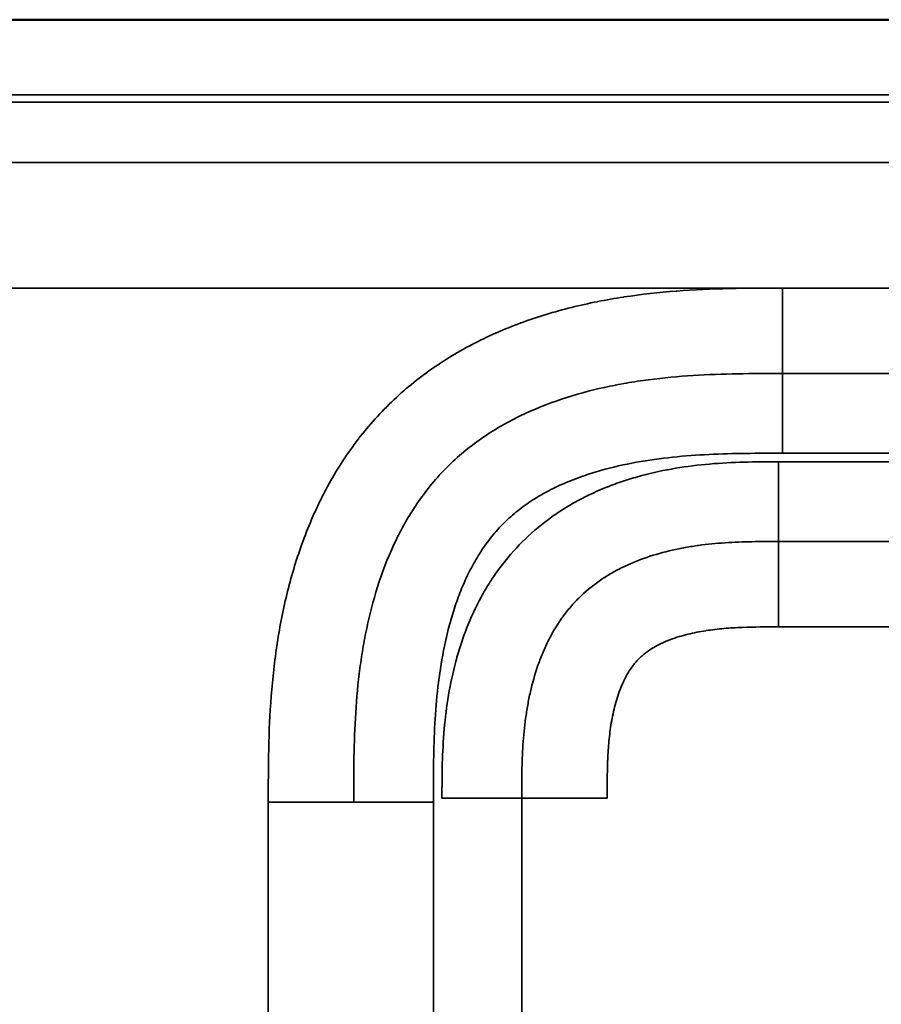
# Model space of a CAD drawing. Header units: millimetres. Extents: x -3206 to 231, y -73 to 1819.
# Tile 25 of 58: x -2873 to -2735, y 1661 to 1818. Entities that reach past the tile are written whole.
import ezdxf

# ---------------------------------------------------------------- set-up
doc = ezdxf.new("R2010")
doc.units = ezdxf.units.MM
doc.layers.add('Visible (ANSI)', color=7, linetype='Continuous', lineweight=50)
doc.layers.add('Visible Narrow (ANSI)', color=7, linetype='Continuous', lineweight=35)

msp = doc.modelspace()

# ---------------------------------------------------------------- linework, layer by layer
at = {"layer": 'Visible (ANSI)'}
for points, knots in [([(-3205.845, 1768.15), (-3205.845, 1768.161), (-3205.845, 1768.173), (-3205.845, 1768.184), (-3205.845, 1768.624), (-3205.845, 1769.063), (-3205.844, 1769.501), (-3205.843, 1770.403), (-3205.839, 1771.303), (-3205.829, 1772.205), (-3205.824, 1772.669), (-3205.818, 1773.135), (-3205.809, 1773.601), (-3205.8, 1774.077), (-3205.788, 1774.555), (-3205.774, 1775.031), (-3205.759, 1775.499), (-3205.743, 1775.965), (-3205.723, 1776.43), (-3205.701, 1776.941), (-3205.675, 1777.451), (-3205.645, 1777.962), (-3205.594, 1778.83), (-3205.531, 1779.7), (-3205.454, 1780.567), (-3205.441, 1780.706), (-3205.428, 1780.846), (-3205.415, 1780.985), (-3205.317, 1782.022), (-3205.198, 1783.054), (-3205.054, 1784.082), (-3205.027, 1784.28), (-3204.998, 1784.477), (-3204.969, 1784.674), (-3204.767, 1786.036), (-3204.522, 1787.39), (-3204.225, 1788.735), (-3204.095, 1789.323), (-3203.955, 1789.908), (-3203.805, 1790.492), (-3203.612, 1791.244), (-3203.401, 1791.996), (-3203.171, 1792.741), (-3203.058, 1793.105), (-3202.941, 1793.468), (-3202.82, 1793.828), (-3202.432, 1794.983), (-3201.999, 1796.114), (-3201.514, 1797.224), (-3201.05, 1798.283), (-3200.539, 1799.325), (-3199.975, 1800.338), (-3199.911, 1800.453), (-3199.847, 1800.568), (-3199.781, 1800.682), (-3199.505, 1801.166), (-3199.216, 1801.644), (-3198.914, 1802.116), (-3198.848, 1802.219), (-3198.781, 1802.322), (-3198.713, 1802.425), (-3198.4, 1802.902), (-3198.073, 1803.372), (-3197.736, 1803.829), (-3197.655, 1803.939), (-3197.573, 1804.049), (-3197.49, 1804.158), (-3196.738, 1805.148), (-3195.933, 1806.085), (-3195.07, 1806.967), (-3194.918, 1807.122), (-3194.765, 1807.275), (-3194.609, 1807.427), (-3193.778, 1808.239), (-3192.909, 1808.99), (-3191.984, 1809.701), (-3191.749, 1809.882), (-3191.511, 1810.059), (-3191.27, 1810.234), (-3190.948, 1810.467), (-3190.622, 1810.693), (-3190.293, 1810.912), (-3190.041, 1811.081), (-3189.787, 1811.245), (-3189.53, 1811.406), (-3189.203, 1811.611), (-3188.873, 1811.81), (-3188.539, 1812.003), (-3188.292, 1812.146), (-3188.043, 1812.286), (-3187.793, 1812.423), (-3186.675, 1813.034), (-3185.522, 1813.583), (-3184.346, 1814.076), (-3183.251, 1814.534), (-3182.137, 1814.943), (-3180.997, 1815.311), (-3180.984, 1815.316), (-3180.971, 1815.32), (-3180.958, 1815.324), (-3179.86, 1815.678), (-3178.755, 1815.988), (-3177.646, 1816.26), (-3176.101, 1816.64), (-3174.544, 1816.948), (-3172.978, 1817.196), (-3172.418, 1817.285), (-3171.857, 1817.366), (-3171.294, 1817.441), (-3170.277, 1817.575), (-3169.255, 1817.687), (-3168.228, 1817.779), (-3167.233, 1817.868), (-3166.233, 1817.937), (-3165.234, 1817.991), (-3165.086, 1817.999), (-3164.939, 1818.007), (-3164.792, 1818.014), (-3163.97, 1818.055), (-3163.15, 1818.085), (-3162.326, 1818.108), (-3161.853, 1818.121), (-3161.379, 1818.131), (-3160.907, 1818.139), (-3160.824, 1818.14), (-3160.742, 1818.141), (-3160.659, 1818.143), (-3160.28, 1818.148), (-3159.901, 1818.153), (-3159.521, 1818.156), (-3158.626, 1818.165), (-3157.731, 1818.167), (-3156.836, 1818.168), (-3156.732, 1818.168), (-3156.628, 1818.168), (-3156.525, 1818.169), (-3156.191, 1818.169), (-3155.859, 1818.169), (-3155.529, 1818.169), (-3153.127, 1818.169), (-3150.679, 1818.169), (-3148.256, 1818.169), (-3100.079, 1818.169), (-3051.901, 1818.169), (-3003.723, 1818.169), (-2969.502, 1818.169), (-2935.268, 1818.169), (-2900.912, 1818.169), (-2872.807, 1818.169), (-2844.644, 1818.169), (-2816.43, 1818.169), (-2816.322, 1818.169), (-2816.214, 1818.169), (-2816.107, 1818.169), (-2815.322, 1818.169), (-2814.557, 1818.169), (-2813.784, 1818.169), (-2604.299, 1818.169), (-2392.037, 1818.169), (-2180.845, 1818.169)], [1.6257576, 1.6257576, 1.6257576, 1.6257576, 1.6257915, 1.6257915, 1.6257915, 1.6271122, 1.6271122, 1.6271122, 1.6298301, 1.6298301, 1.6298301, 1.6312286, 1.6312286, 1.6312286, 1.6326545, 1.6326545, 1.6326545, 1.6340527, 1.6340527, 1.6340527, 1.6355881, 1.6355881, 1.6355881, 1.6382002, 1.6382002, 1.6382002, 1.6386212, 1.6386212, 1.6386212, 1.6417477, 1.6417477, 1.6417477, 1.6423477, 1.6423477, 1.6423477, 1.6464952, 1.6464952, 1.6464952, 1.6483073, 1.6483073, 1.6483073, 1.6506427, 1.6506427, 1.6506427, 1.6517835, 1.6517835, 1.6517835, 1.6554429, 1.6554429, 1.6554429, 1.6589377, 1.6589377, 1.6589377, 1.6593339, 1.6593339, 1.6593339, 1.6610115, 1.6610115, 1.6610115, 1.6613793, 1.6613793, 1.6613793, 1.6630853, 1.6630853, 1.6630853, 1.6634961, 1.6634961, 1.6634961, 1.6672328, 1.6672328, 1.6672328, 1.6678874, 1.6678874, 1.6678874, 1.6713803, 1.6713803, 1.6713803, 1.6722674, 1.6722674, 1.6722674, 1.673454, 1.673454, 1.673454, 1.6743643, 1.6743643, 1.6743643, 1.6755278, 1.6755278, 1.6755278, 1.6763892, 1.6763892, 1.6763892, 1.680239, 1.680239, 1.680239, 1.6838228, 1.6838228, 1.6838228, 1.6838642, 1.6838642, 1.6838642, 1.6873148, 1.6873148, 1.6873148, 1.6921178, 1.6921178, 1.6921178, 1.6938377, 1.6938377, 1.6938377, 1.6969512, 1.6969512, 1.6969512, 1.6999684, 1.6999684, 1.6999684, 1.7004129, 1.7004129, 1.7004129, 1.7028904, 1.7028904, 1.7028904, 1.7043119, 1.7043119, 1.7043119, 1.7045604, 1.7045604, 1.7045604, 1.7057018, 1.7057018, 1.7057018, 1.7083962, 1.7083962, 1.7083962, 1.7087079, 1.7087079, 1.7087079, 1.7097115, 1.7097115, 1.7097115, 1.7170029, 1.7170029, 1.7170029, 1.8620007, 1.8620007, 1.8620007, 1.9649933, 1.9649933, 1.9649933, 2.049246, 2.049246, 2.049246, 2.0495681, 2.0495681, 2.0495681, 2.0519119, 2.0519119, 2.0519119, 2.687521, 2.687521, 2.687521, 2.687521]), ([(-3205.845, 1768.15), (-3205.845, 1776.536), (-3205.59, 1785.161), (-3201.728, 1797.273), (-3199.773, 1801.294), (-3194.644, 1807.755), (-3191.507, 1810.349), (-3185.255, 1813.843), (-3182.189, 1815.026), (-3174.819, 1817.065), (-3170.405, 1817.672), (-3164.288, 1818.054), (-3162.565, 1818.112), (-3160.196, 1818.15), (-3159.55, 1818.157), (-3158.42, 1818.164), (-3157.936, 1818.166), (-3157.034, 1818.168), (-3156.618, 1818.169), (-3155.993, 1818.169), (-3155.784, 1818.169), (-3153.909, 1818.169), (-3152.243, 1818.169), (-3145.576, 1818.169), (-3140.576, 1818.169), (-3129.576, 1818.169), (-3123.576, 1818.169), (-3110.376, 1818.169), (-3103.176, 1818.169), (-3087.336, 1818.169), (-3078.696, 1818.169), (-3059.688, 1818.169), (-3049.32, 1818.169), (-3026.511, 1818.169), (-3014.069, 1818.169), (-2986.697, 1818.169), (-2971.767, 1818.169), (-2938.922, 1818.169), (-2921.006, 1818.169), (-2881.591, 1818.169), (-2860.092, 1818.169), (-2812.794, 1818.169), (-2786.995, 1818.169), (-2730.237, 1818.169), (-2699.279, 1818.169), (-2631.169, 1818.169), (-2594.019, 1818.169), (-2512.288, 1818.169), (-2467.708, 1818.169), (-2369.63, 1818.169), (-2316.134, 1818.169), (-2235.373, 1818.169), (-2208.109, 1818.169), (-2180.845, 1818.169)], [0, 0, 0, 0, 2.515612, 2.515612, 3.8139096, 3.8139096, 4.9903902, 4.9903902, 5.9623697, 5.9623697, 7.2843277, 7.2843277, 7.8012175, 7.8012175, 7.9949963, 7.9949963, 8.1403289, 8.1403289, 8.265329, 8.265329, 8.327829, 8.327829, 8.827829, 8.827829, 10.327829, 10.327829, 12.127829, 12.127829, 14.287829, 14.287829, 16.879829, 16.879829, 19.990229, 19.990229, 23.722709, 23.722709, 28.201685, 28.201685, 33.5764562, 33.5764562, 40.0261817, 40.0261817, 47.7658522, 47.7658522, 57.0534568, 57.0534568, 68.1985824, 68.1985824, 81.5727331, 81.5727331, 97.6217139, 97.6217139, 105.8009112, 105.8009112, 105.8009112, 105.8009112])]:
    msp.add_open_spline(points, degree=3, knots=knots, dxfattribs=at)
at = {"layer": 'Visible Narrow (ANSI)'}
for p, q in [((-2750.742, 1775.256), (-2960.948, 1775.256)), ((-2690.948, 1775.256), (-2750.742, 1775.256)), ((-2750.742, 1761.598), (-2750.742, 1775.254)), ((-2690.948, 1761.598), (-2750.742, 1761.598)), ((-2750.742, 1748.853), (-2750.742, 1761.598)), ((-2751.367, 1747.485), (-2751.367, 1734.74)), ((-2690.324, 1747.485), (-2751.367, 1747.485)), ((-2750.742, 1748.853), (-2690.948, 1748.853)), ((-2751.367, 1721.084), (-2751.367, 1734.74)), ((-2751.367, 1734.74), (-2690.324, 1734.74)), ((-2690.324, 1721.084), (-2751.367, 1721.084)), ((-2819.275, 1693.066), (-2832.93, 1693.066)), ((-2832.93, 933.272), (-2832.93, 1693.066)), ((-2806.529, 1693.066), (-2819.275, 1693.066)), ((-2806.529, 933.272), (-2806.529, 1693.066)), ((-2792.416, 1693.69), (-2805.161, 1693.69)), ((-2778.76, 1693.69), (-2792.416, 1693.69)), ((-2792.416, 932.647), (-2792.416, 1693.69))]:
    msp.add_line(p, q, dxfattribs=at)
for points, knots in [([(-2180.845, 1806.169), (-2286.99, 1806.169), (-2393.109, 1806.169), (-2499.04, 1806.169), (-2552.005, 1806.169), (-2604.923, 1806.169), (-2657.774, 1806.169), (-2684.199, 1806.169), (-2710.607, 1806.169), (-2736.996, 1806.169), (-2750.191, 1806.169), (-2763.38, 1806.169), (-2776.564, 1806.169), (-2783.157, 1806.169), (-2789.748, 1806.169), (-2796.337, 1806.169), (-2799.632, 1806.169), (-2802.926, 1806.169), (-2806.22, 1806.169), (-2807.867, 1806.169), (-2809.514, 1806.169), (-2811.161, 1806.169), (-2812.275, 1806.169), (-2813.389, 1806.169), (-2814.503, 1806.169), (-2815.036, 1806.169), (-2815.565, 1806.169), (-2816.107, 1806.169), (-2816.214, 1806.169), (-2816.322, 1806.169), (-2816.43, 1806.169), (-2816.862, 1806.169), (-2817.293, 1806.169), (-2817.724, 1806.169), (-2930.676, 1806.169), (-3043.229, 1806.169), (-3155.186, 1806.169), (-3155.3, 1806.169), (-3155.414, 1806.169), (-3155.529, 1806.169), (-3155.96, 1806.169), (-3156.391, 1806.169), (-3156.823, 1806.168), (-3157.686, 1806.167), (-3158.549, 1806.165), (-3159.411, 1806.157), (-3159.721, 1806.154), (-3160.031, 1806.151), (-3160.341, 1806.146), (-3160.462, 1806.144), (-3160.584, 1806.142), (-3160.706, 1806.14), (-3161.137, 1806.133), (-3161.568, 1806.124), (-3162, 1806.112), (-3162.863, 1806.089), (-3163.726, 1806.055), (-3164.586, 1806.009), (-3164.888, 1805.993), (-3165.189, 1805.975), (-3165.491, 1805.955), (-3166.048, 1805.919), (-3166.605, 1805.876), (-3167.161, 1805.826), (-3168.017, 1805.75), (-3168.87, 1805.657), (-3169.721, 1805.545), (-3170.012, 1805.506), (-3170.303, 1805.465), (-3170.593, 1805.422), (-3171.999, 1805.213), (-3173.397, 1804.947), (-3174.783, 1804.607), (-3175.062, 1804.538), (-3175.341, 1804.467), (-3175.619, 1804.392), (-3176.174, 1804.242), (-3176.727, 1804.08), (-3177.278, 1803.902), (-3177.551, 1803.814), (-3177.822, 1803.723), (-3178.091, 1803.629), (-3178.639, 1803.436), (-3179.18, 1803.229), (-3179.713, 1803.006), (-3179.971, 1802.898), (-3180.228, 1802.786), (-3180.483, 1802.67), (-3181.011, 1802.429), (-3181.53, 1802.17), (-3182.04, 1801.892), (-3182.283, 1801.759), (-3182.523, 1801.622), (-3182.761, 1801.48), (-3182.894, 1801.401), (-3183.025, 1801.321), (-3183.156, 1801.239), (-3183.39, 1801.092), (-3183.622, 1800.94), (-3183.85, 1800.783), (-3183.98, 1800.694), (-3184.109, 1800.604), (-3184.237, 1800.511), (-3184.461, 1800.349), (-3184.681, 1800.182), (-3184.897, 1800.011), (-3185.361, 1799.642), (-3185.804, 1799.253), (-3186.224, 1798.843), (-3186.417, 1798.655), (-3186.605, 1798.462), (-3186.788, 1798.265), (-3187.191, 1797.832), (-3187.571, 1797.378), (-3187.931, 1796.904), (-3188.092, 1796.691), (-3188.25, 1796.474), (-3188.403, 1796.253), (-3188.498, 1796.116), (-3188.591, 1795.978), (-3188.683, 1795.838), (-3188.829, 1795.615), (-3188.971, 1795.39), (-3189.108, 1795.162), (-3189.194, 1795.019), (-3189.279, 1794.874), (-3189.362, 1794.729), (-3189.493, 1794.501), (-3189.619, 1794.27), (-3189.741, 1794.038), (-3190.02, 1793.507), (-3190.278, 1792.966), (-3190.518, 1792.418), (-3190.622, 1792.18), (-3190.722, 1791.942), (-3190.819, 1791.702), (-3191.045, 1791.143), (-3191.253, 1790.576), (-3191.447, 1790.001), (-3191.528, 1789.758), (-3191.608, 1789.514), (-3191.684, 1789.268), (-3191.865, 1788.685), (-3192.031, 1788.097), (-3192.183, 1787.507), (-3192.245, 1787.262), (-3192.306, 1787.017), (-3192.364, 1786.772), (-3192.704, 1785.336), (-3192.966, 1783.886), (-3193.169, 1782.426), (-3193.203, 1782.183), (-3193.235, 1781.941), (-3193.266, 1781.698), (-3193.343, 1781.084), (-3193.41, 1780.469), (-3193.469, 1779.852), (-3193.551, 1778.99), (-3193.615, 1778.126), (-3193.666, 1777.261), (-3193.68, 1777.023), (-3193.692, 1776.786), (-3193.704, 1776.548), (-3193.736, 1775.921), (-3193.76, 1775.295), (-3193.779, 1774.668), (-3193.792, 1774.236), (-3193.803, 1773.804), (-3193.811, 1773.371), (-3193.819, 1772.939), (-3193.825, 1772.507), (-3193.83, 1772.075), (-3193.832, 1771.844), (-3193.835, 1771.613), (-3193.836, 1771.383), (-3193.841, 1770.749), (-3193.843, 1770.115), (-3193.844, 1769.481), (-3193.845, 1769.048), (-3193.845, 1768.616), (-3193.845, 1768.184), (-3193.845, 1767.968), (-3193.845, 1767.751), (-3193.845, 1767.535), (-3193.845, 1767.319), (-3193.845, 1767.103), (-3193.845, 1766.887), (-3193.845, 1766.663), (-3193.845, 1766.44), (-3193.845, 1766.216), (-3193.845, 1468.297), (-3193.845, 1170.378), (-3193.845, 872.459), (-3193.845, 871.428), (-3193.845, 870.398), (-3193.845, 869.368), (-3193.845, 868.935), (-3193.845, 868.503), (-3193.845, 868.071), (-3193.845, 867.811), (-3193.845, 867.552), (-3193.845, 867.292), (-3193.845, 867.119), (-3193.844, 866.947), (-3193.844, 866.774), (-3193.843, 865.909), (-3193.839, 865.044), (-3193.832, 864.18), (-3193.825, 863.315), (-3193.814, 862.451), (-3193.796, 861.586), (-3193.777, 860.722), (-3193.751, 859.857), (-3193.715, 858.993), (-3193.687, 858.315), (-3193.653, 857.638), (-3193.611, 856.96), (-3193.547, 855.91), (-3193.466, 854.86), (-3193.363, 853.809), (-3193.298, 853.138), (-3193.224, 852.466), (-3193.14, 851.794), (-3193.008, 850.739), (-3192.853, 849.688), (-3192.671, 848.647), (-3192.556, 847.989), (-3192.431, 847.333), (-3192.293, 846.681), (-3192.075, 845.643), (-3191.826, 844.612), (-3191.544, 843.591), (-3191.367, 842.954), (-3191.177, 842.321), (-3190.973, 841.691), (-3190.91, 841.499), (-3190.846, 841.307), (-3190.78, 841.115), (-3190.567, 840.49), (-3190.338, 839.87), (-3190.092, 839.254), (-3190.016, 839.062), (-3189.938, 838.871), (-3189.858, 838.681), (-3189.689, 838.279), (-3189.513, 837.878), (-3189.328, 837.482), (-3189.233, 837.276), (-3189.135, 837.072), (-3189.035, 836.868), (-3188.943, 836.681), (-3188.849, 836.494), (-3188.753, 836.309), (-3188.354, 835.536), (-3187.924, 834.783), (-3187.459, 834.053), (-3187.226, 833.688), (-3186.985, 833.328), (-3186.733, 832.974), (-3186.606, 832.795), (-3186.476, 832.616), (-3186.343, 832.44), (-3186.215, 832.269), (-3186.084, 832.1), (-3185.951, 831.932), (-3185.814, 831.76), (-3185.674, 831.589), (-3185.532, 831.42), (-3185.252, 831.086), (-3184.961, 830.758), (-3184.663, 830.441), (-3184.514, 830.283), (-3184.363, 830.127), (-3184.21, 829.974), (-3183.903, 829.666), (-3183.588, 829.367), (-3183.265, 829.079), (-3183.105, 828.935), (-3182.943, 828.794), (-3182.779, 828.656), (-3182.613, 828.515), (-3182.445, 828.377), (-3182.275, 828.242), (-3181.772, 827.839), (-3181.252, 827.457), (-3180.718, 827.094), (-3180.536, 826.97), (-3180.352, 826.849), (-3180.166, 826.729), (-3179.801, 826.494), (-3179.429, 826.268), (-3179.051, 826.049), (-3178.867, 825.943), (-3178.682, 825.838), (-3178.497, 825.736), (-3178.299, 825.628), (-3178.101, 825.522), (-3177.902, 825.418), (-3177.128, 825.015), (-3176.341, 824.647), (-3175.543, 824.309), (-3174.955, 824.06), (-3174.36, 823.828), (-3173.76, 823.609), (-3173.546, 823.531), (-3173.331, 823.455), (-3173.115, 823.381), (-3172.513, 823.173), (-3171.907, 822.98), (-3171.295, 822.799), (-3171.073, 822.733), (-3170.85, 822.669), (-3170.627, 822.607), (-3170.014, 822.436), (-3169.396, 822.277), (-3168.777, 822.129), (-3168.549, 822.075), (-3168.321, 822.023), (-3168.092, 821.972), (-3167.244, 821.782), (-3166.394, 821.614), (-3165.542, 821.464), (-3164.924, 821.356), (-3164.305, 821.257), (-3163.686, 821.167), (-3162.596, 821.009), (-3161.504, 820.878), (-3160.41, 820.77), (-3158.694, 820.6), (-3156.973, 820.487), (-3155.247, 820.414), (-3154.632, 820.388), (-3154.016, 820.366), (-3153.4, 820.349), (-3153.152, 820.342), (-3152.905, 820.336), (-3152.657, 820.331), (-3151.793, 820.311), (-3150.928, 820.3), (-3150.062, 820.292), (-3149.45, 820.287), (-3148.838, 820.284), (-3148.225, 820.282), (-3147.972, 820.281), (-3147.719, 820.28), (-3147.465, 820.28), (-3147.032, 820.279), (-3146.6, 820.279), (-3146.167, 820.278), (-3145.734, 820.278), (-3145.301, 820.278), (-3144.868, 820.278), (-3144.26, 820.278), (-3143.653, 820.278), (-3143.045, 820.278), (-2935.853, 820.278), (-2728.66, 820.278), (-2521.467, 820.278)], [2.6656496, 2.6656496, 2.6656496, 2.6656496, 2.9903176, 2.9903176, 2.9903176, 3.1526516, 3.1526516, 3.1526516, 3.2338186, 3.2338186, 3.2338186, 3.2744021, 3.2744021, 3.2744021, 3.2946938, 3.2946938, 3.2946938, 3.3048397, 3.3048397, 3.3048397, 3.3099127, 3.3099127, 3.3099127, 3.3133444, 3.3133444, 3.3133444, 3.3149856, 3.3149856, 3.3149856, 3.3153126, 3.3153126, 3.3153126, 3.3166206, 3.3166206, 3.3166206, 3.6590678, 3.6590678, 3.6590678, 3.6594176, 3.6594176, 3.6594176, 3.6607372, 3.6607372, 3.6607372, 3.6633764, 3.6633764, 3.6633764, 3.664324, 3.664324, 3.664324, 3.664696, 3.664696, 3.664696, 3.6660156, 3.6660156, 3.6660156, 3.6686547, 3.6686547, 3.6686547, 3.6695802, 3.6695802, 3.6695802, 3.6712939, 3.6712939, 3.6712939, 3.673933, 3.673933, 3.673933, 3.6748364, 3.6748364, 3.6748364, 3.6792113, 3.6792113, 3.6792113, 3.6800926, 3.6800926, 3.6800926, 3.6818504, 3.6818504, 3.6818504, 3.6827206, 3.6827206, 3.6827206, 3.6844896, 3.6844896, 3.6844896, 3.6853487, 3.6853487, 3.6853487, 3.6871288, 3.6871288, 3.6871288, 3.6879768, 3.6879768, 3.6879768, 3.6884484, 3.6884484, 3.6884484, 3.6892909, 3.6892909, 3.6892909, 3.6897678, 3.6897678, 3.6897678, 3.6906049, 3.6906049, 3.6906049, 3.692407, 3.692407, 3.692407, 3.693233, 3.693233, 3.693233, 3.6950467, 3.6950467, 3.6950467, 3.6958611, 3.6958611, 3.6958611, 3.6963661, 3.6963661, 3.6963661, 3.6971751, 3.6971751, 3.6971751, 3.6976854, 3.6976854, 3.6976854, 3.6984892, 3.6984892, 3.6984892, 3.7003246, 3.7003246, 3.7003246, 3.7011173, 3.7011173, 3.7011173, 3.7029639, 3.7029639, 3.7029639, 3.7037454, 3.7037454, 3.7037454, 3.7056027, 3.7056027, 3.7056027, 3.7063735, 3.7063735, 3.7063735, 3.7108812, 3.7108812, 3.7108812, 3.7116296, 3.7116296, 3.7116296, 3.7135203, 3.7135203, 3.7135203, 3.7161595, 3.7161595, 3.7161595, 3.7168858, 3.7168858, 3.7168858, 3.7187986, 3.7187986, 3.7187986, 3.7201182, 3.7201182, 3.7201182, 3.7214378, 3.7214378, 3.7214378, 3.722142, 3.722142, 3.722142, 3.7240769, 3.7240769, 3.7240769, 3.7253965, 3.7253965, 3.7253965, 3.7260563, 3.7260563, 3.7260563, 3.7267161, 3.7267161, 3.7267161, 3.7273982, 3.7273982, 3.7273982, 4.6367175, 4.6367175, 4.6367175, 4.6398624, 4.6398624, 4.6398624, 4.6411819, 4.6411819, 4.6411819, 4.6419737, 4.6419737, 4.6419737, 4.6425015, 4.6425015, 4.6425015, 4.6451405, 4.6451405, 4.6451405, 4.6477793, 4.6477793, 4.6477793, 4.6504176, 4.6504176, 4.6504176, 4.6524861, 4.6524861, 4.6524861, 4.6556929, 4.6556929, 4.6556929, 4.6577423, 4.6577423, 4.6577423, 4.6609635, 4.6609635, 4.6609635, 4.6629984, 4.6629984, 4.6629984, 4.6662358, 4.6662358, 4.6662358, 4.6682546, 4.6682546, 4.6682546, 4.6688716, 4.6688716, 4.6688716, 4.6708827, 4.6708827, 4.6708827, 4.6715074, 4.6715074, 4.6715074, 4.6728253, 4.6728253, 4.6728253, 4.6735108, 4.6735108, 4.6735108, 4.6741432, 4.6741432, 4.6741432, 4.676779, 4.676779, 4.676779, 4.6780969, 4.6780969, 4.6780969, 4.678767, 4.678767, 4.678767, 4.6794148, 4.6794148, 4.6794148, 4.680081, 4.680081, 4.680081, 4.6813951, 4.6813951, 4.6813951, 4.6820504, 4.6820504, 4.6820504, 4.6833685, 4.6833685, 4.6833685, 4.6840232, 4.6840232, 4.6840232, 4.6846863, 4.6846863, 4.6846863, 4.6866513, 4.6866513, 4.6866513, 4.6873221, 4.6873221, 4.6873221, 4.6886398, 4.6886398, 4.6886398, 4.6892793, 4.6892793, 4.6892793, 4.6899577, 4.6899577, 4.6899577, 4.6925936, 4.6925936, 4.6925936, 4.6945355, 4.6945355, 4.6945355, 4.6952295, 4.6952295, 4.6952295, 4.6971636, 4.6971636, 4.6971636, 4.6978652, 4.6978652, 4.6978652, 4.6997917, 4.6997917, 4.6997917, 4.7005011, 4.7005011, 4.7005011, 4.703137, 4.703137, 4.703137, 4.7050479, 4.7050479, 4.7050479, 4.7084085, 4.7084085, 4.7084085, 4.7136801, 4.7136801, 4.7136801, 4.7155603, 4.7155603, 4.7155603, 4.7163159, 4.7163159, 4.7163159, 4.7189517, 4.7189517, 4.7189517, 4.7208164, 4.7208164, 4.7208164, 4.7215875, 4.7215875, 4.7215875, 4.7229054, 4.7229054, 4.7229054, 4.7242233, 4.7242233, 4.7242233, 4.7260726, 4.7260726, 4.7260726, 5.3568144, 5.3568144, 5.3568144, 5.3568144]), ([(-3169.734, 1804.375), (-3167.161, 1804.723), (-3164.587, 1804.878), (-3162.013, 1804.948), (-3161.852, 1804.952), (-3161.691, 1804.956), (-3161.53, 1804.96), (-3161.369, 1804.964), (-3161.208, 1804.967), (-3161.047, 1804.971), (-3160.725, 1804.977), (-3160.404, 1804.983), (-3160.082, 1804.988), (-3159.438, 1804.998), (-3158.794, 1805.004), (-3158.15, 1805.009), (-3156.863, 1805.018), (-3155.575, 1805.018), (-3154.288, 1805.015), (-3153, 1805.012), (-3151.712, 1805.007), (-3150.425, 1805.005), (-3150.264, 1805.005), (-3150.103, 1805.005), (-3149.942, 1805.005), (-3149.781, 1805.005), (-3149.62, 1805.005), (-3149.459, 1805.005), (-3149.137, 1805.005), (-3148.815, 1805.005), (-3148.493, 1805.005), (-2825.944, 1805.005), (-2503.395, 1805.005), (-2180.845, 1805.005)], [0, 0, 0, 0, 0.00772546, 0.00772546, 0.00772546, 0.0082083, 0.0082083, 0.0082083, 0.00869114, 0.00869114, 0.00869114, 0.00965682, 0.00965682, 0.00965682, 0.01158818, 0.01158818, 0.01158818, 0.01545091, 0.01545091, 0.01545091, 0.01931364, 0.01931364, 0.01931364, 0.01979648, 0.01979648, 0.01979648, 0.02027932, 0.02027932, 0.02027932, 0.021245, 0.021245, 0.021245, 0.98885838, 0.98885838, 0.98885838, 0.98885838]), ([(-2180.845, 1795.357), (-2345.444, 1795.357), (-2592.342, 1795.357), (-2880.39, 1795.357), (-3038.559, 1795.357), (-3114.429, 1795.357), (-3150.435, 1795.357), (-3151.721, 1795.36), (-3155.579, 1795.371), (-3158.151, 1795.377), (-3163.294, 1795.277), (-3165.866, 1795.162), (-3168.438, 1794.814)], [0.98792566, 0.98792566, 0.98792566, 0.98792566, 1.48154814, 1.72835938, 1.851765, 1.95588849, 1.95588849, 1.95974492, 1.95974492, 1.96745777, 1.96745777, 1.97517062, 1.97517062, 1.97517062, 1.97517062]), ([(-2832.93, 1693.066), (-2832.93, 1695.892), (-2832.927, 1698.718), (-2832.864, 1701.54), (-2832.864, 1701.547), (-2832.864, 1701.554), (-2832.864, 1701.561), (-2832.8, 1704.38), (-2832.678, 1707.196), (-2832.462, 1710.007), (-2832.461, 1710.017), (-2832.46, 1710.028), (-2832.459, 1710.039), (-2832.351, 1711.439), (-2832.22, 1712.838), (-2832.062, 1714.236), (-2832.061, 1714.246), (-2832.06, 1714.257), (-2832.059, 1714.267), (-2831.901, 1715.666), (-2831.716, 1717.066), (-2831.502, 1718.458), (-2831.501, 1718.467), (-2831.5, 1718.476), (-2831.498, 1718.486), (-2831.068, 1721.281), (-2830.524, 1724.044), (-2829.845, 1726.767), (-2829.843, 1726.772), (-2829.842, 1726.778), (-2829.84, 1726.783), (-2829.16, 1729.51), (-2828.346, 1732.197), (-2827.373, 1734.837), (-2826.885, 1736.16), (-2826.358, 1737.472), (-2825.787, 1738.77), (-2825.501, 1739.419), (-2825.205, 1740.065), (-2824.897, 1740.707), (-2824.589, 1741.349), (-2824.27, 1741.987), (-2823.941, 1742.617), (-2822.624, 1745.14), (-2821.146, 1747.549), (-2819.492, 1749.834), (-2817.844, 1752.111), (-2816.02, 1754.264), (-2814.005, 1756.281), (-2814, 1756.287), (-2813.994, 1756.293), (-2813.988, 1756.299), (-2811.974, 1758.313), (-2809.823, 1760.139), (-2807.547, 1761.789), (-2807.538, 1761.796), (-2807.528, 1761.803), (-2807.519, 1761.81), (-2805.245, 1763.457), (-2802.846, 1764.93), (-2800.333, 1766.244), (-2800.319, 1766.251), (-2800.306, 1766.258), (-2800.292, 1766.265), (-2799.674, 1766.588), (-2799.05, 1766.9), (-2798.423, 1767.201), (-2798.408, 1767.208), (-2798.394, 1767.215), (-2798.379, 1767.222), (-2797.753, 1767.523), (-2797.123, 1767.812), (-2796.49, 1768.091), (-2796.474, 1768.098), (-2796.459, 1768.105), (-2796.443, 1768.112), (-2795.162, 1768.675), (-2793.868, 1769.196), (-2792.561, 1769.679), (-2792.544, 1769.685), (-2792.526, 1769.692), (-2792.509, 1769.698), (-2789.88, 1770.666), (-2787.201, 1771.479), (-2784.478, 1772.159), (-2784.457, 1772.165), (-2784.435, 1772.17), (-2784.414, 1772.175), (-2783.065, 1772.511), (-2781.705, 1772.814), (-2780.336, 1773.087), (-2780.312, 1773.092), (-2780.289, 1773.096), (-2780.265, 1773.101), (-2778.897, 1773.372), (-2777.518, 1773.613), (-2776.14, 1773.825), (-2776.115, 1773.829), (-2776.09, 1773.833), (-2776.065, 1773.837), (-2773.286, 1774.261), (-2770.499, 1774.568), (-2767.706, 1774.783), (-2767.684, 1774.785), (-2767.661, 1774.787), (-2767.639, 1774.788), (-2764.843, 1775.003), (-2762.041, 1775.124), (-2759.235, 1775.187), (-2759.222, 1775.188), (-2759.209, 1775.188), (-2759.196, 1775.188), (-2756.381, 1775.251), (-2753.562, 1775.254), (-2750.742, 1775.255)], [0, 0, 0, 0, 0.00846675, 0.00846675, 0.00846675, 0.00848729, 0.00848729, 0.00848729, 0.01694288, 0.01694288, 0.01694288, 0.01697458, 0.01697458, 0.01697458, 0.02118645, 0.02118645, 0.02118645, 0.02121823, 0.02121823, 0.02121823, 0.02543425, 0.02543425, 0.02543425, 0.02546187, 0.02546187, 0.02546187, 0.033932, 0.033932, 0.033932, 0.03394916, 0.03394916, 0.03394916, 0.04242975, 0.04242975, 0.04242975, 0.04667863, 0.04667863, 0.04667863, 0.04880192, 0.04880192, 0.04880192, 0.05092375, 0.05092375, 0.05092375, 0.05942527, 0.05942527, 0.05942527, 0.06789833, 0.06789833, 0.06789833, 0.067923, 0.067923, 0.067923, 0.07638562, 0.07638562, 0.07638562, 0.07642075, 0.07642075, 0.07642075, 0.08487291, 0.08487291, 0.08487291, 0.08491851, 0.08491851, 0.08491851, 0.08699473, 0.08699473, 0.08699473, 0.08704294, 0.08704294, 0.08704294, 0.08911656, 0.08911656, 0.08911656, 0.08916738, 0.08916738, 0.08916738, 0.0933602, 0.0933602, 0.0933602, 0.09341626, 0.09341626, 0.09341626, 0.10184749, 0.10184749, 0.10184749, 0.10191401, 0.10191401, 0.10191401, 0.10609114, 0.10609114, 0.10609114, 0.10616288, 0.10616288, 0.10616288, 0.11033478, 0.11033478, 0.11033478, 0.11041055, 0.11041055, 0.11041055, 0.11882207, 0.11882207, 0.11882207, 0.11888902, 0.11888902, 0.11888902, 0.12730937, 0.12730937, 0.12730937, 0.12734857, 0.12734857, 0.12734857, 0.13579666, 0.13579666, 0.13579666, 0.13579666]), ([(-2750.742, 1761.598), (-2753.126, 1761.598), (-2755.51, 1761.597), (-2760.272, 1761.514), (-2762.65, 1761.433), (-2767.398, 1761.132), (-2769.768, 1760.914), (-2773.313, 1760.448), (-2774.494, 1760.27), (-2776.851, 1759.862), (-2778.025, 1759.632), (-2781.517, 1758.863), (-2783.81, 1758.242), (-2788.312, 1756.738), (-2790.522, 1755.857), (-2793.217, 1754.55), (-2793.754, 1754.278), (-2794.812, 1753.716), (-2795.335, 1753.425), (-2796.882, 1752.526), (-2797.887, 1751.888), (-2800.812, 1749.853), (-2802.646, 1748.331), (-2806.048, 1744.924), (-2807.564, 1743.091), (-2809.593, 1740.167), (-2810.228, 1739.164), (-2811.423, 1737.103), (-2811.983, 1736.044), (-2813.551, 1732.804), (-2814.43, 1730.595), (-2815.927, 1726.103), (-2816.545, 1723.819), (-2817.309, 1720.346), (-2817.537, 1719.18), (-2817.943, 1716.835), (-2818.122, 1715.654), (-2818.589, 1712.101), (-2818.808, 1709.728), (-2819.109, 1704.976), (-2819.191, 1702.596), (-2819.274, 1697.833), (-2819.275, 1695.45), (-2819.275, 1693.066)], [0, 0, 0, 0, 0.00713628, 0.00713628, 0.01427256, 0.01427256, 0.02140884, 0.02140884, 0.02497699, 0.02497699, 0.02854513, 0.02854513, 0.03568141, 0.03568141, 0.04281769, 0.04281769, 0.04460176, 0.04460176, 0.04638583, 0.04638583, 0.04995397, 0.04995397, 0.05709025, 0.05709025, 0.06422653, 0.06422653, 0.06779467, 0.06779467, 0.07136281, 0.07136281, 0.0784991, 0.0784991, 0.08563538, 0.08563538, 0.08920352, 0.08920352, 0.09277166, 0.09277166, 0.09990794, 0.09990794, 0.10704422, 0.10704422, 0.1141805, 0.1141805, 0.1141805, 0.1141805]), ([(-2806.529, 1693.066), (-2806.529, 1695.037), (-2806.529, 1697.007), (-2806.504, 1698.978), (-2806.479, 1700.948), (-2806.429, 1702.92), (-2806.332, 1704.886), (-2806.236, 1706.852), (-2806.093, 1708.811), (-2805.885, 1710.759), (-2805.677, 1712.708), (-2805.405, 1714.647), (-2805.05, 1716.573), (-2804.694, 1718.499), (-2804.257, 1720.412), (-2803.711, 1722.308), (-2803.438, 1723.256), (-2803.137, 1724.203), (-2802.807, 1725.136), (-2802.478, 1726.068), (-2802.12, 1726.986), (-2801.73, 1727.888), (-2801.341, 1728.791), (-2800.919, 1729.677), (-2800.461, 1730.545), (-2800.003, 1731.414), (-2799.508, 1732.264), (-2798.971, 1733.093), (-2798.702, 1733.507), (-2798.422, 1733.916), (-2798.131, 1734.319), (-2797.84, 1734.723), (-2797.538, 1735.119), (-2797.227, 1735.504), (-2796.606, 1736.275), (-2795.948, 1737.007), (-2795.251, 1737.699), (-2794.554, 1738.391), (-2793.82, 1739.043), (-2793.048, 1739.657), (-2792.663, 1739.964), (-2792.268, 1740.261), (-2791.864, 1740.549), (-2791.46, 1740.837), (-2791.047, 1741.117), (-2790.629, 1741.384), (-2789.793, 1741.92), (-2788.937, 1742.412), (-2788.064, 1742.867), (-2787.191, 1743.322), (-2786.301, 1743.74), (-2785.397, 1744.126), (-2784.492, 1744.512), (-2783.572, 1744.866), (-2782.64, 1745.191), (-2781.707, 1745.517), (-2780.759, 1745.815), (-2779.808, 1746.085), (-2777.907, 1746.625), (-2775.994, 1747.056), (-2774.073, 1747.405), (-2772.152, 1747.754), (-2770.223, 1748.021), (-2768.287, 1748.224), (-2766.351, 1748.427), (-2764.409, 1748.567), (-2762.462, 1748.661), (-2758.568, 1748.849), (-2754.656, 1748.853), (-2750.742, 1748.853)], [0, 0, 0, 0, 0.005911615, 0.005911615, 0.005911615, 0.01182323, 0.01182323, 0.01182323, 0.017734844, 0.017734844, 0.017734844, 0.023646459, 0.023646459, 0.023646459, 0.029558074, 0.029558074, 0.029558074, 0.032513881, 0.032513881, 0.032513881, 0.035469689, 0.035469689, 0.035469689, 0.038425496, 0.038425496, 0.038425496, 0.041381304, 0.041381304, 0.041381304, 0.042859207, 0.042859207, 0.042859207, 0.044337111, 0.044337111, 0.044337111, 0.047292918, 0.047292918, 0.047292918, 0.050248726, 0.050248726, 0.050248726, 0.051726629, 0.051726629, 0.051726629, 0.053204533, 0.053204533, 0.053204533, 0.05616034, 0.05616034, 0.05616034, 0.059116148, 0.059116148, 0.059116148, 0.062071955, 0.062071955, 0.062071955, 0.065027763, 0.065027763, 0.065027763, 0.070939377, 0.070939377, 0.070939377, 0.076850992, 0.076850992, 0.076850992, 0.082762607, 0.082762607, 0.082762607, 0.094585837, 0.094585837, 0.094585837, 0.094585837]), ([(-2751.367, 1747.485), (-2753.207, 1747.485), (-2755.046, 1747.482), (-2756.881, 1747.433), (-2758.716, 1747.384), (-2760.546, 1747.291), (-2762.369, 1747.132), (-2764.192, 1746.973), (-2766.009, 1746.75), (-2767.816, 1746.446), (-2769.624, 1746.143), (-2771.424, 1745.76), (-2773.213, 1745.281), (-2774.107, 1745.041), (-2774.998, 1744.778), (-2775.876, 1744.492), (-2776.753, 1744.206), (-2777.62, 1743.896), (-2778.477, 1743.562), (-2780.189, 1742.893), (-2781.856, 1742.126), (-2783.474, 1741.248), (-2784.283, 1740.809), (-2785.079, 1740.342), (-2785.862, 1739.845), (-2786.254, 1739.597), (-2786.642, 1739.34), (-2787.025, 1739.078), (-2787.408, 1738.815), (-2787.784, 1738.547), (-2788.155, 1738.272), (-2789.639, 1737.174), (-2791.028, 1735.98), (-2792.321, 1734.688), (-2793.615, 1733.397), (-2794.814, 1732.008), (-2795.917, 1730.522), (-2796.469, 1729.779), (-2796.997, 1729.009), (-2797.494, 1728.229), (-2797.991, 1727.448), (-2798.459, 1726.653), (-2798.899, 1725.845), (-2799.78, 1724.228), (-2800.551, 1722.557), (-2801.224, 1720.838), (-2801.56, 1719.978), (-2801.872, 1719.107), (-2802.16, 1718.224), (-2802.448, 1717.341), (-2802.711, 1716.455), (-2802.95, 1715.565), (-2803.427, 1713.785), (-2803.811, 1711.991), (-2804.115, 1710.185), (-2804.42, 1708.379), (-2804.645, 1706.562), (-2804.805, 1704.735), (-2804.965, 1702.908), (-2805.059, 1701.071), (-2805.109, 1699.227), (-2805.158, 1697.384), (-2805.161, 1695.536), (-2805.161, 1693.69)], [0, 0, 0, 0, 0.005489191, 0.005489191, 0.005489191, 0.010978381, 0.010978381, 0.010978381, 0.016467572, 0.016467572, 0.016467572, 0.021956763, 0.021956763, 0.021956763, 0.024701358, 0.024701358, 0.024701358, 0.027445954, 0.027445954, 0.027445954, 0.032935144, 0.032935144, 0.032935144, 0.03567974, 0.03567974, 0.03567974, 0.037052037, 0.037052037, 0.037052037, 0.038424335, 0.038424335, 0.038424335, 0.043913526, 0.043913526, 0.043913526, 0.049402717, 0.049402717, 0.049402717, 0.052147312, 0.052147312, 0.052147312, 0.054891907, 0.054891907, 0.054891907, 0.060381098, 0.060381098, 0.060381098, 0.063125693, 0.063125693, 0.063125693, 0.065870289, 0.065870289, 0.065870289, 0.07135948, 0.07135948, 0.07135948, 0.07684867, 0.07684867, 0.07684867, 0.082337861, 0.082337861, 0.082337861, 0.087827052, 0.087827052, 0.087827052, 0.087827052]), ([(-2792.416, 1693.69), (-2792.416, 1695.115), (-2792.415, 1696.54), (-2792.362, 1699.386), (-2792.31, 1700.807), (-2792.121, 1703.643), (-2791.984, 1705.058), (-2791.694, 1707.175), (-2791.584, 1707.88), (-2791.331, 1709.287), (-2791.189, 1709.989), (-2790.713, 1712.078), (-2790.33, 1713.451), (-2789.635, 1715.474), (-2789.383, 1716.142), (-2788.835, 1717.465), (-2788.539, 1718.118), (-2787.589, 1720.032), (-2786.87, 1721.255), (-2785.643, 1722.996), (-2785.209, 1723.561), (-2784.518, 1724.383), (-2784.28, 1724.653), (-2783.795, 1725.181), (-2783.548, 1725.438), (-2782.287, 1726.694), (-2781.201, 1727.598), (-2779.465, 1728.815), (-2778.869, 1729.198), (-2777.643, 1729.92), (-2777.011, 1730.261), (-2775.087, 1731.21), (-2773.773, 1731.746), (-2771.092, 1732.663), (-2769.725, 1733.044), (-2767.643, 1733.517), (-2766.943, 1733.659), (-2765.537, 1733.91), (-2764.833, 1734.021), (-2762.719, 1734.309), (-2761.305, 1734.446), (-2758.473, 1734.634), (-2757.054, 1734.686), (-2754.212, 1734.739), (-2752.789, 1734.74), (-2751.367, 1734.74)], [0, 0, 0, 0, 0.004263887, 0.004263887, 0.008527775, 0.008527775, 0.012791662, 0.012791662, 0.014923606, 0.014923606, 0.01705555, 0.01705555, 0.021319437, 0.021319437, 0.023451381, 0.023451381, 0.025583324, 0.025583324, 0.029847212, 0.029847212, 0.031979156, 0.031979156, 0.033045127, 0.033045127, 0.034111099, 0.034111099, 0.038374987, 0.038374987, 0.04050693, 0.04050693, 0.042638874, 0.042638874, 0.046902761, 0.046902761, 0.051166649, 0.051166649, 0.053298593, 0.053298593, 0.055430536, 0.055430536, 0.059694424, 0.059694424, 0.063958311, 0.063958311, 0.068222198, 0.068222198, 0.068222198, 0.068222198]), ([(-2751.367, 1721.084), (-2753.304, 1721.084), (-2755.242, 1721.084), (-2757.178, 1721.009), (-2758.146, 1720.971), (-2759.113, 1720.915), (-2760.08, 1720.831), (-2761.038, 1720.747), (-2761.995, 1720.637), (-2762.952, 1720.489), (-2762.96, 1720.488), (-2762.969, 1720.487), (-2762.977, 1720.486), (-2763.459, 1720.411), (-2763.942, 1720.327), (-2764.423, 1720.232), (-2764.896, 1720.138), (-2765.365, 1720.035), (-2765.831, 1719.92), (-2765.839, 1719.919), (-2765.847, 1719.917), (-2765.854, 1719.915), (-2766.794, 1719.683), (-2767.719, 1719.405), (-2768.624, 1719.065), (-2768.631, 1719.062), (-2768.638, 1719.06), (-2768.644, 1719.057), (-2769.094, 1718.888), (-2769.538, 1718.703), (-2769.976, 1718.5), (-2769.982, 1718.497), (-2769.988, 1718.494), (-2769.995, 1718.491), (-2770.433, 1718.286), (-2770.866, 1718.062), (-2771.283, 1717.818), (-2771.289, 1717.815), (-2771.295, 1717.811), (-2771.3, 1717.808), (-2771.722, 1717.561), (-2772.129, 1717.293), (-2772.518, 1717.001), (-2772.712, 1716.855), (-2772.901, 1716.703), (-2773.086, 1716.544), (-2773.266, 1716.389), (-2773.442, 1716.228), (-2773.613, 1716.06), (-2773.617, 1716.056), (-2773.621, 1716.052), (-2773.625, 1716.048), (-2773.799, 1715.876), (-2773.969, 1715.697), (-2774.132, 1715.511), (-2774.292, 1715.329), (-2774.445, 1715.143), (-2774.592, 1714.953), (-2774.595, 1714.949), (-2774.598, 1714.945), (-2774.602, 1714.94), (-2774.898, 1714.555), (-2775.167, 1714.154), (-2775.416, 1713.74), (-2775.418, 1713.736), (-2775.421, 1713.731), (-2775.423, 1713.727), (-2775.671, 1713.312), (-2775.898, 1712.884), (-2776.107, 1712.445), (-2776.109, 1712.441), (-2776.111, 1712.437), (-2776.113, 1712.433), (-2776.322, 1711.993), (-2776.514, 1711.542), (-2776.688, 1711.088), (-2776.69, 1711.084), (-2776.691, 1711.08), (-2776.693, 1711.076), (-2777.043, 1710.162), (-2777.328, 1709.229), (-2777.565, 1708.282), (-2777.566, 1708.278), (-2777.567, 1708.275), (-2777.568, 1708.271), (-2777.806, 1707.323), (-2777.996, 1706.358), (-2778.148, 1705.393), (-2778.3, 1704.422), (-2778.415, 1703.449), (-2778.501, 1702.474), (-2778.587, 1701.502), (-2778.645, 1700.528), (-2778.683, 1699.552), (-2778.76, 1697.602), (-2778.76, 1695.646), (-2778.76, 1693.69)], [0.094552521, 0.094552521, 0.094552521, 0.094552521, 0.100364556, 0.100364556, 0.100364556, 0.103267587, 0.103267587, 0.103267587, 0.106141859, 0.106141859, 0.106141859, 0.106167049, 0.106167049, 0.106167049, 0.107615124, 0.107615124, 0.107615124, 0.109039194, 0.109039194, 0.109039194, 0.109062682, 0.109062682, 0.109062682, 0.111936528, 0.111936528, 0.111936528, 0.111957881, 0.111957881, 0.111957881, 0.113385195, 0.113385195, 0.113385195, 0.11340548, 0.11340548, 0.11340548, 0.114833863, 0.114833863, 0.114833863, 0.114853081, 0.114853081, 0.114853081, 0.116300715, 0.116300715, 0.116300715, 0.117024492, 0.117024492, 0.117024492, 0.117731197, 0.117731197, 0.117731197, 0.117748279, 0.117748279, 0.117748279, 0.118472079, 0.118472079, 0.118472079, 0.119179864, 0.119179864, 0.119179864, 0.119195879, 0.119195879, 0.119195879, 0.120628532, 0.120628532, 0.120628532, 0.120643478, 0.120643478, 0.120643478, 0.122077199, 0.122077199, 0.122077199, 0.122091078, 0.122091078, 0.122091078, 0.123525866, 0.123525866, 0.123525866, 0.123538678, 0.123538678, 0.123538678, 0.1264232, 0.1264232, 0.1264232, 0.126433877, 0.126433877, 0.126433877, 0.129320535, 0.129320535, 0.129320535, 0.132224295, 0.132224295, 0.132224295, 0.135119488, 0.135119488, 0.135119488, 0.140909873, 0.140909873, 0.140909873, 0.140909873])]:
    msp.add_open_spline(points, degree=3, knots=knots, dxfattribs=at)

doc.saveas('drawing.dxf')
